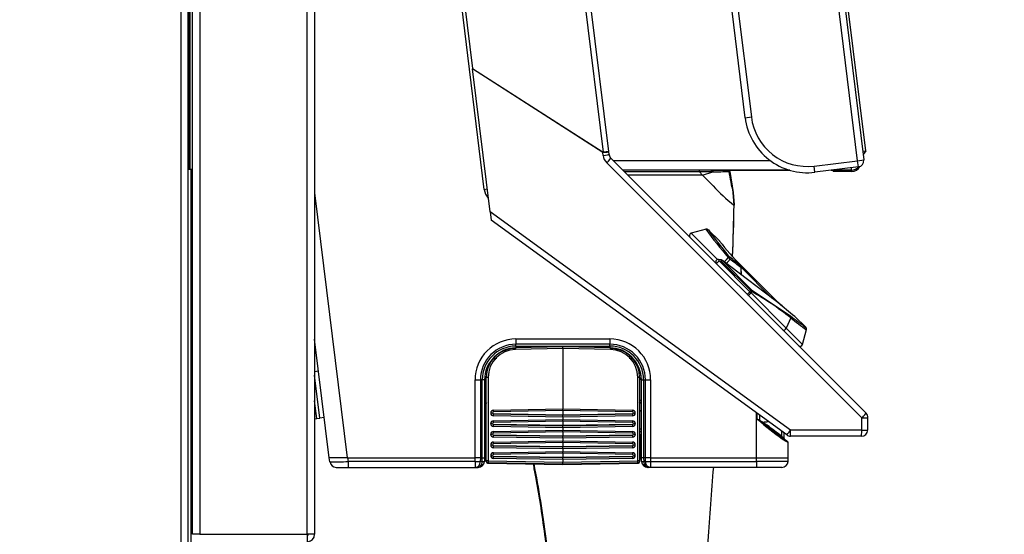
# Model space of a CAD drawing. Header units: millimetres. Extents: x 70 to 350, y 17 to 416.
# Tile 28 of 35: x 318 to 350, y 203 to 220. Entities that reach past the tile are written whole.
import ezdxf
from ezdxf.enums import TextEntityAlignment as Align

# ---------------------------------------------------------------- set-up
doc = ezdxf.new("R2010")
doc.units = ezdxf.units.MM
for name, color, linetype in [('126.191_AUSLAUF_', 7, 'Continuous'), ('126.193_KLEMME_A', 7, 'Continuous'), ('126.279_AUSLAUF_', 7, 'Continuous'), ('126.979_AUSSENBL', 7, 'Continuous'), ('127.191_FRONT_AU', 7, 'Continuous'), ('127.443_LOGO_AUS', 7, 'Continuous'), ('128.969_TRÄGER_Z', 7, 'Continuous'), ('131.912_TRÄGERBL', 7, 'Continuous'), ('134.025_TRÄGERBL', 7, 'Continuous'), ('143.523_FRONTBLE', 7, 'Continuous'), ('144.079_DAMPFLAN', 7, 'Continuous'), ('144.277_DECKEL_B', 7, 'Continuous'), ('144.368_DISPLAY_', 7, 'Continuous'), ('Standard', 7, 'Continuous')]:
    doc.layers.add(name, color=color, linetype=linetype)
doc.styles.add('SEACAD_Arial', font='arial.ttf')
doc.dimstyles.new('ISO_(mm)', dxfattribs={"dimtxt": 3, "dimasz": 3, "dimexe": 1.5, "dimexo": 0, "dimgap": 0.75, "dimtad": 1, "dimlfac": 5, "dimtxsty": 'SEACAD_Arial', "dimblk1": '_SE_FILLED', "dimblk2": '_SE_FILLED', "dimsah": 1, "dimcen": 1.5, "dimadec": 0, "dimazin": 0, "dimtfac": 0.5, "dimtmove": 0, "dimatfit": 3, "dimfxl": 1, "dimarcsym": 0})

# ---------------------------------------------------------------- blocks, each defined once
blk = doc.blocks.new('SE3')
at = {"layer": '126.191_AUSLAUF_', "color": 7, "linetype": 'Continuous'}
for p, q in [((333.139, 214.218), (332.41, 220.155)), ((327.719, 214.105), (328.759, 205.631)), ((333.139, 214.218), (333.236, 214.23)), ((328.185, 205.631), (327.719, 209.429)), ((334.153, 209.436), (337.152, 209.436)), ((334.154, 209.208), (334.153, 209.268)), ((337.153, 209.268), (334.153, 209.268)), ((337.154, 209.208), (337.153, 209.268)), ((334.154, 209.208), (337.154, 209.208)), ((332.846, 205.631), (332.846, 208.13)), ((333.017, 208.131), (333.017, 205.631)), ((333.077, 208.131), (333.017, 208.131)), ((333.077, 205.631), (333.077, 208.131)), ((333.155, 208.131), (333.15, 208.131)), ((333.15, 208.131), (333.15, 205.631)), ((333.155, 205.904), (333.155, 208.131)), ((338.161, 208.131), (338.156, 208.131)), ((338.156, 208.131), (338.156, 206.396)), ((338.161, 205.631), (338.161, 208.131)), ((338.231, 208.131), (338.291, 208.131)), ((338.231, 208.131), (338.231, 205.631)), ((338.291, 205.631), (338.291, 208.131)), ((338.456, 208.131), (338.456, 205.631)), ((341.838, 205.631), (341.838, 207.069)), ((341.863, 206.873), (341.859, 207.054)), ((341.978, 206.773), (341.863, 206.873)), ((341.934, 206.841), (341.863, 206.873)), ((341.863, 206.873), (341.93, 206.832)), ((341.93, 206.832), (341.933, 206.841)), ((342.009, 206.776), (341.93, 206.832)), ((341.931, 207.002), (341.934, 206.841)), ((341.934, 206.841), (342.041, 206.779)), ((342.041, 206.779), (342.01, 206.776)), ((342.01, 206.776), (342.174, 206.65)), ((342.041, 206.779), (342.183, 206.677)), ((342.645, 206.323), (342.645, 206.483)), ((342.717, 206.431), (342.717, 206.269)), ((338.156, 206.396), (338.157, 206.396)), ((338.157, 205.631), (338.157, 206.396)), ((342.717, 206.269), (342.717, 206.269)), ((342.731, 206.238), (342.842, 206.145)), ((342.731, 206.238), (342.84, 206.147)), ((342.84, 206.147), (342.841, 206.146)), ((342.856, 205.631), (342.856, 206.115)), ((333.154, 205.904), (333.154, 205.631)), ((333.154, 205.904), (333.155, 205.904)), ((328.2, 205.507), (328.185, 205.631)), ((328.759, 205.631), (328.185, 205.631)), ((328.775, 205.631), (328.759, 205.631)), ((328.775, 205.631), (332.846, 205.631)), ((328.775, 205.631), (328.789, 205.521)), ((332.846, 205.521), (328.789, 205.521)), ((332.846, 205.521), (332.846, 205.631)), ((332.846, 205.521), (333.013, 205.521)), ((333.017, 205.631), (333.013, 205.521)), ((333.073, 205.521), (333.013, 205.521)), ((333.077, 205.631), (333.017, 205.631)), ((333.073, 205.521), (333.077, 205.631)), ((333.073, 205.521), (333.145, 205.521)), ((333.15, 205.631), (333.145, 205.521)), ((333.148, 205.521), (333.145, 205.521)), ((333.154, 205.631), (333.148, 205.521)), ((333.15, 205.631), (333.154, 205.631)), ((338.157, 205.631), (338.161, 205.631)), ((338.163, 205.521), (338.157, 205.631)), ((338.167, 205.521), (338.161, 205.631)), ((338.163, 205.521), (338.167, 205.521)), ((338.167, 205.521), (338.235, 205.521)), ((338.29, 205.631), (338.231, 205.631)), ((338.231, 205.631), (338.235, 205.521)), ((338.235, 205.521), (338.294, 205.521)), ((338.294, 205.521), (338.29, 205.631)), ((338.294, 205.521), (338.456, 205.521)), ((338.456, 205.631), (341.838, 205.631)), ((338.456, 205.631), (338.456, 205.521)), ((338.456, 205.521), (341.838, 205.521)), ((341.838, 205.521), (341.838, 205.631)), ((342.85, 205.521), (341.838, 205.521)), ((342.85, 205.521), (342.856, 205.631)), ((328.406, 205.331), (328.792, 205.331)), ((328.792, 205.331), (332.849, 205.331)), ((332.854, 205.331), (332.849, 205.331)), ((332.849, 205.331), (332.874, 205.331)), ((332.874, 205.331), (332.869, 205.331)), ((332.874, 205.331), (332.934, 205.331)), ((332.948, 205.331), (332.934, 205.331)), ((332.945, 205.331), (332.948, 205.331)), ((338.366, 205.331), (338.363, 205.331)), ((338.377, 205.331), (338.366, 205.331)), ((338.436, 205.331), (338.377, 205.331)), ((338.46, 205.331), (338.436, 205.331)), ((341.842, 205.331), (338.46, 205.331)), ((342.65, 205.331), (341.842, 205.331))]:
    blk.add_line(p, q, dxfattribs=at)
for centre, radius, start, end in [((333.635, 214.279), 0.5, 187.0004, 223.0787), ((334.151, 208.13), 1.306, 89.9514, 179.9987), ((334.154, 208.131), 1.137, 90.0082, 180.0074), ((345.114, 209.407), 10.962, 179.8471, 180.7246), ((337.151, 208.13), 1.306, 0.0127, 89.9465), ((347.15, 209.447), 9.998, 180.0654, 181.0276), ((337.153, 208.131), 1.137, 0.0052, 90.0064), ((334.154, 208.131), 1.077, 90.5864, 179.9825), ((334.156, 208.131), 1.005, 89.9771, 180.0026), ((337.153, 208.13), 1.079, 0.0775, 89.9131), ((340.244, 209.26), 3.09, 180.9692, 181.9416), ((337.156, 208.131), 1.005, 0.0021, 89.9536), ((337.156, 208.131), 1.001, 46.9451, 90.0015), ((337.156, 208.131), 1.001, 0.0015, 37.9296), ((332.695, 264.716), 56.586, 270.1527, 270.3258), ((333.114, 198.771), 9.361, 89.7773, 90.2255), ((338.211, 215.2), 7.068, 269.5963, 270.1659), ((338.538, 274.711), 66.581, 269.78722, 269.92967), ((341.92, 207.499), 0.728, 274.5182, 277.0787), ((348.363, 214.394), 9.943, 230.0434, 235.7354), ((330.431, 327.656), 121.433, 275.48634, 275.56948), ((342.235, 206.644), 0.0613, 148.3584, 174.3423), ((348.079, 213.786), 9.262, 230.3906, 234.8632), ((320.51, 177.805), 36.101, 52.1824, 53.106), ((342.681, 206.319), 0.036, 173.2227, 224.5319), ((322.847, 180.434), 32.592, 52.4352, 52.5933), ((332.471, 192.441), 17.194, 53.3649, 53.6778), ((342.757, 206.269), 0.04, 180.0092, 229.8808), ((340.938, 203.566), 3.206, 53.6209, 55.6241), ((342.718, 206.176), 0.0473, 1.5665, 49.5032), ((342.061, 205.051), 1.328, 53.3146, 57.9703), ((342.815, 206.114), 0.0409, 12.7463, 50.2465), ((342.821, 206.072), 0.0552, 50.5816, 52.5525), ((342.815, 206.115), 0.0408, 0.5344, 12.6092), ((342.815, 206.115), 0.0408, 0.5348, 12.6484), ((328.325, 212.671), 7.166, 268.9992, 269.0915), ((328.325, 212.671), 7.166, 269.0915, 273.7079), ((328.409, 205.529), 0.198, 186.9349, 269.8196), ((331.446, 205.475), 2.658, 179.0021, 183.0894), ((335.523, 205.475), 2.678, 179.0171, 183.0744), ((332.931, 204.285), 1.349, 86.3694, 93.6306), ((332.945, 205.531), 0.2, 269.9936, 357.0181), ((332.948, 205.531), 0.2, 270.0029, 356.9975), ((338.363, 205.531), 0.2, 183.0175, 269.9995), ((338.366, 205.531), 0.2, 182.9977, 269.9949), ((338.373, 204.132), 1.502, 86.8321, 93.1589), ((341.133, 205.475), 2.678, 179.0171, 183.0744), ((342.65, 205.531), 0.2, 270, 357), ((332.98, 205.586), 0.24, 271.0174, 282.2709)]:
    blk.add_arc(centre, radius, start, end, dxfattribs=at)
for centre, major_axis, ratio, start_param, end_param in [((342.814, 206.116), (0.0251, 0.0311), 0.997548, 5.389613, 6.263539), ((341.842, 205.531), (0, 0.2), 0.017322, 1.623156, 3.141593)]:
    blk.add_ellipse(centre, major_axis=major_axis, ratio=ratio, start_param=start_param, end_param=end_param, dxfattribs=at)
for points, knots in [([(334.143, 209.208), (334.143, 209.208), (334.143, 209.208), (334.143, 209.208), (334.143, 209.208), (334.144, 209.208), (334.144, 209.208), (334.144, 209.207), (334.144, 209.207), (334.144, 209.207), (334.145, 209.207), (334.145, 209.207), (334.145, 209.207), (334.146, 209.207), (334.148, 209.207), (334.149, 209.207), (334.15, 209.207), (334.151, 209.207), (334.152, 209.207), (334.153, 209.207), (334.153, 209.207), (334.154, 209.207), (334.154, 209.207), (334.154, 209.208), (334.154, 209.208), (334.154, 209.208), (334.154, 209.208), (334.154, 209.208), (334.154, 209.208), (334.154, 209.208), (334.154, 209.208)], [0, 0, 0, 0, 0.028337, 0.028337, 0.028337, 0.059309, 0.059309, 0.059309, 0.143453, 0.143453, 0.143453, 0.210555, 0.210555, 0.210555, 0.507139, 0.507139, 0.507139, 0.769526, 0.769526, 0.769526, 0.884647, 0.884647, 0.884647, 0.939762, 0.939762, 0.939762, 0.973016, 0.973016, 0.973016, 1, 1, 1, 1]), ([(334.143, 209.208), (334.144, 209.204), (334.145, 209.195), (334.146, 209.182), (334.148, 209.169), (334.149, 209.16), (334.149, 209.156), (334.149, 209.155)], [0, 0, 0, 0, 0.093603, 0.2058096, 0.3366179, 0.4860236, 0.513306, 0.513306, 0.513306, 0.513306]), ([(342.656, 206.294), (342.606, 206.331), (342.534, 206.384), (342.369, 206.507), (342.274, 206.577), (342.174, 206.65)], [0, 0, 0, 0, 0.5, 0.5, 1, 1, 1, 1]), ([(332.874, 205.331), (332.878, 205.331), (332.888, 205.332), (332.905, 205.336), (332.926, 205.345), (332.948, 205.361), (332.968, 205.383), (332.985, 205.409), (332.998, 205.439), (333.009, 205.477), (333.011, 205.506), (333.013, 205.521)], [0, 0, 0, 0, 0.056091, 0.139481, 0.250133, 0.359646, 0.50009, 0.598673, 0.714867, 0.848651, 1, 1, 1, 1]), ([(332.934, 205.331), (332.969, 205.331), (333.004, 205.351), (333.055, 205.421), (333.071, 205.47), (333.073, 205.521)], [0, 0, 0, 0, 0.5, 0.5, 1, 1, 1, 1]), ([(333.077, 205.631), (333.082, 205.632), (333.092, 205.632), (333.104, 205.633), (333.116, 205.634), (333.126, 205.634), (333.134, 205.634), (333.141, 205.634), (333.146, 205.633), (333.149, 205.632), (333.15, 205.632), (333.15, 205.631)], [0, 0, 0, 0, 0.109589, 0.219519, 0.329807, 0.440469, 0.551524, 0.662987, 0.774877, 0.887209, 1, 1, 1, 1]), ([(338.231, 205.631), (338.231, 205.631), (338.231, 205.631), (338.231, 205.631), (338.22, 205.632), (338.211, 205.633), (338.185, 205.634), (338.173, 205.634), (338.163, 205.633), (338.161, 205.632), (338.161, 205.631), (338.161, 205.631), (338.161, 205.631), (338.161, 205.631)], [0, 0, 0, 0, 0.000015, 0.000015, 0.000015, 0.248043, 0.248043, 0.750611, 0.750611, 0.998371, 0.998371, 0.998371, 1, 1, 1, 1]), ([(338.235, 205.521), (338.237, 205.47), (338.253, 205.421), (338.305, 205.351), (338.341, 205.331), (338.377, 205.331)], [0, 0, 0, 0, 0.5, 0.5, 1, 1, 1, 1]), ([(338.436, 205.331), (338.4, 205.331), (338.365, 205.351), (338.313, 205.421), (338.297, 205.47), (338.294, 205.521)], [0, 0, 0, 0, 0.5, 0.5, 1, 1, 1, 1]), ([(341.838, 205.631), (341.971, 205.631), (342.103, 205.631), (342.349, 205.631), (342.462, 205.631), (342.651, 205.631), (342.727, 205.631), (342.829, 205.631), (342.856, 205.631), (342.856, 205.631)], [0, 0, 0, 0, 0.25, 0.25, 0.5, 0.5, 0.75, 0.75, 1, 1, 1, 1])]:
    blk.add_open_spline(points, degree=3, knots=knots, dxfattribs=at)
at = {"layer": '126.193_KLEMME_A', "color": 7, "linetype": 'Continuous'}
for p, q in [((335.656, 209.183), (334.139, 209.156)), ((335.656, 209.126), (334.139, 209.099)), ((335.656, 209.126), (335.656, 209.183)), ((337.172, 209.156), (335.656, 209.183)), ((337.172, 209.099), (335.656, 209.126)), ((335.656, 209.126), (335.656, 207.2)), ((333.206, 205.538), (333.206, 208.206)), ((333.265, 208.209), (333.265, 205.541)), ((338.047, 205.541), (338.047, 208.209)), ((338.106, 208.206), (338.106, 205.538)), ((333.347, 207.066), (333.347, 207.069)), ((333.406, 207.073), (333.406, 207.071)), ((333.406, 207.07), (333.406, 207.071)), ((333.435, 207.159), (335.656, 207.2)), ((335.656, 207.144), (333.435, 207.103)), ((333.435, 207.041), (333.435, 207.04)), ((335.656, 207.004), (333.435, 207.041)), ((333.435, 207.04), (335.656, 207.003)), ((335.656, 207.2), (337.876, 207.159)), ((335.656, 207.144), (335.656, 207.2)), ((337.876, 207.103), (335.656, 207.144)), ((335.656, 207.144), (335.656, 207.004)), ((337.876, 207.041), (335.656, 207.004)), ((335.656, 207.003), (337.876, 207.04)), ((337.876, 207.04), (337.876, 207.041)), ((337.906, 207.071), (337.906, 207.073)), ((337.906, 207.071), (337.906, 207.07)), ((337.965, 207.069), (337.965, 207.066)), ((333.347, 206.727), (333.347, 206.73)), ((333.406, 206.734), (333.406, 206.731)), ((333.406, 206.73), (333.406, 206.731)), ((335.656, 206.94), (333.435, 206.977)), ((333.435, 206.819), (335.656, 206.86)), ((335.656, 206.805), (333.435, 206.764)), ((335.656, 207.004), (335.656, 207.003)), ((335.656, 206.94), (335.656, 207.003)), ((337.876, 206.977), (335.656, 206.94)), ((335.656, 206.94), (335.656, 206.86)), ((335.656, 206.86), (337.876, 206.819)), ((335.656, 206.805), (335.656, 206.86)), ((337.876, 206.764), (335.656, 206.805)), ((335.656, 206.805), (335.656, 206.665)), ((337.906, 206.731), (337.906, 206.734)), ((337.906, 206.731), (337.906, 206.73)), ((337.965, 206.73), (337.965, 206.727)), ((333.435, 206.701), (333.435, 206.7)), ((335.656, 206.665), (333.435, 206.701)), ((333.435, 206.7), (335.656, 206.663)), ((335.656, 206.6), (333.435, 206.637)), ((333.435, 206.48), (335.656, 206.521)), ((335.656, 206.465), (333.435, 206.424)), ((337.876, 206.701), (335.656, 206.665)), ((335.656, 206.663), (337.876, 206.7)), ((335.656, 206.665), (335.656, 206.663)), ((335.656, 206.6), (335.656, 206.663)), ((337.876, 206.637), (335.656, 206.6)), ((335.656, 206.6), (335.656, 206.521)), ((335.656, 206.521), (337.876, 206.48)), ((335.656, 206.465), (335.656, 206.521)), ((337.876, 206.424), (335.656, 206.465)), ((335.656, 206.465), (335.656, 206.325)), ((337.876, 206.7), (337.876, 206.701)), ((333.347, 206.387), (333.347, 206.39)), ((333.406, 206.394), (333.406, 206.392)), ((333.406, 206.39), (333.406, 206.392)), ((333.435, 206.362), (333.435, 206.361)), ((335.656, 206.325), (333.435, 206.362)), ((333.435, 206.361), (335.656, 206.324)), ((335.656, 206.261), (333.435, 206.298)), ((333.435, 206.14), (335.656, 206.181)), ((335.656, 206.125), (333.435, 206.085)), ((337.876, 206.362), (335.656, 206.325)), ((335.656, 206.324), (337.876, 206.361)), ((335.656, 206.325), (335.656, 206.324)), ((335.656, 206.261), (335.656, 206.324)), ((337.876, 206.298), (335.656, 206.261)), ((335.656, 206.261), (335.656, 206.181)), ((335.656, 206.181), (337.876, 206.14)), ((335.656, 206.125), (335.656, 206.181)), ((337.876, 206.085), (335.656, 206.125)), ((335.656, 206.125), (335.656, 205.985)), ((337.876, 206.361), (337.876, 206.362)), ((337.906, 206.392), (337.906, 206.394)), ((337.906, 206.392), (337.906, 206.39)), ((337.965, 206.39), (337.965, 206.387)), ((333.347, 206.048), (333.347, 206.05)), ((333.406, 206.055), (333.406, 206.052)), ((333.406, 206.051), (333.406, 206.052)), ((335.656, 205.985), (333.435, 206.022)), ((333.435, 206.022), (333.435, 206.021)), ((333.435, 206.021), (335.656, 205.984)), ((335.656, 205.921), (333.435, 205.958)), ((333.435, 205.8), (335.656, 205.841)), ((335.656, 205.785), (333.435, 205.745)), ((337.876, 206.022), (335.656, 205.985)), ((335.656, 205.984), (337.876, 206.021)), ((335.656, 205.985), (335.656, 205.984)), ((335.656, 205.921), (335.656, 205.984)), ((337.876, 205.958), (335.656, 205.921)), ((335.656, 205.921), (335.656, 205.841)), ((335.656, 205.841), (337.876, 205.8)), ((335.656, 205.785), (335.656, 205.841)), ((337.876, 205.745), (335.656, 205.785)), ((335.656, 205.785), (335.656, 205.645)), ((337.876, 206.021), (337.876, 206.022)), ((337.906, 206.052), (337.906, 206.055)), ((337.906, 206.052), (337.906, 206.051)), ((337.965, 206.05), (337.965, 206.048)), ((333.206, 205.523), (333.206, 205.538)), ((333.264, 205.463), (335.656, 205.419)), ((333.265, 205.541), (335.656, 205.501)), ((335.656, 205.438), (333.265, 205.478)), ((333.265, 205.478), (333.265, 205.463)), ((333.265, 205.463), (335.656, 205.42)), ((333.347, 205.708), (333.347, 205.71)), ((333.406, 205.715), (333.406, 205.712)), ((333.406, 205.711), (333.406, 205.712)), ((335.656, 205.645), (333.435, 205.682)), ((333.435, 205.682), (333.435, 205.681)), ((333.435, 205.681), (335.656, 205.644)), ((335.656, 205.581), (333.435, 205.618)), ((337.876, 205.682), (335.656, 205.645)), ((335.656, 205.644), (337.876, 205.681)), ((335.656, 205.645), (335.656, 205.644)), ((335.656, 205.581), (335.656, 205.644)), ((337.876, 205.618), (335.656, 205.581)), ((335.656, 205.581), (335.656, 205.501)), ((335.656, 205.501), (338.047, 205.541)), ((335.656, 205.438), (335.656, 205.501)), ((338.047, 205.478), (335.656, 205.438)), ((335.656, 205.42), (338.047, 205.463)), ((335.656, 205.419), (338.047, 205.463)), ((337.876, 205.681), (337.876, 205.682)), ((337.906, 205.712), (337.906, 205.715)), ((337.906, 205.712), (337.906, 205.711)), ((337.965, 205.71), (337.965, 205.708)), ((338.047, 205.463), (338.047, 205.478)), ((338.106, 205.538), (338.106, 205.523)), ((335.656, 205.42), (335.656, 205.438))]:
    blk.add_line(p, q, dxfattribs=at)
for centre, radius, start, end in [((334.156, 208.205), 0.95, 91.0174, 179.9523), ((334.155, 208.208), 0.89, 91.0222, 179.9507), ((337.155, 208.205), 0.95, 0.0481, 88.9822), ((337.156, 208.208), 0.89, 0.0493, 88.9778), ((333.555, 208.091), 0.72, 91, 101.4175), ((337.757, 208.091), 0.72, 78.5609, 89), ((333.555, 208.091), 0.72, 235.779, 240.6956), ((333.556, 208.091), 0.78, 238.756, 245), ((337.756, 208.091), 0.78, 295, 301.2704), ((337.757, 208.091), 0.72, 299.3045, 304.2508), ((333.437, 207.068), 0.0908, 91.4869, 179.486), ((333.361, 207.351), 0.282, 267.0466, 279.0505), ((333.361, 207.351), 0.285, 267.1013, 278.9958), ((333.437, 207.067), 0.0906, 180.4949, 268.6351), ((333.435, 207.07), 0.0299, 180.0149, 269.2184), ((332.725, 207.13), 0.711, 358.0502, 2.3485), ((332.448, 207.008), 0.987, 358.1701, 1.8299), ((337.874, 207.068), 0.0908, 0.514, 88.5131), ((338.586, 207.13), 0.711, 177.6515, 181.9498), ((337.876, 207.07), 0.0299, 270.7805, 359.9862), ((337.874, 207.067), 0.0906, 271.3649, 359.5051), ((338.863, 207.008), 0.987, 178.1701, 181.8299), ((337.95, 207.351), 0.282, 260.9495, 272.9534), ((337.95, 207.351), 0.285, 261.0042, 272.8987), ((333.437, 206.729), 0.0908, 91.4869, 179.486), ((333.361, 207.011), 0.282, 267.0466, 279.0505), ((333.361, 207.011), 0.285, 267.1013, 278.9958), ((333.437, 206.728), 0.0906, 180.4949, 268.6351), ((333.435, 206.73), 0.0299, 180.0149, 269.2184), ((332.725, 206.79), 0.711, 358.0502, 2.3485), ((337.874, 206.729), 0.0908, 0.514, 88.5131), ((338.586, 206.79), 0.711, 177.6515, 181.9498), ((337.876, 206.73), 0.0299, 270.7805, 359.9862), ((337.874, 206.728), 0.0906, 271.3649, 359.5051), ((337.95, 207.011), 0.282, 260.9495, 272.9534), ((337.95, 207.011), 0.285, 261.0042, 272.8987), ((333.437, 206.389), 0.0908, 91.4869, 179.486), ((332.448, 206.669), 0.987, 358.1701, 1.8299), ((332.725, 206.451), 0.711, 358.0502, 2.3485), ((338.863, 206.669), 0.987, 178.1701, 181.8299), ((337.874, 206.389), 0.0908, 0.514, 88.5131), ((338.586, 206.451), 0.711, 177.6515, 181.9498), ((333.361, 206.672), 0.282, 267.0466, 279.0505), ((333.361, 206.672), 0.285, 267.1013, 278.9958), ((333.437, 206.388), 0.0906, 180.4949, 268.6351), ((333.437, 206.05), 0.0908, 91.4869, 179.486), ((333.435, 206.39), 0.0299, 180.0149, 269.2184), ((332.448, 206.329), 0.987, 358.1701, 1.8299), ((332.725, 206.111), 0.711, 358.0502, 2.3485), ((337.876, 206.39), 0.0299, 270.7805, 359.9862), ((337.874, 206.388), 0.0906, 271.3649, 359.5051), ((338.863, 206.329), 0.987, 178.1701, 181.8299), ((337.874, 206.05), 0.0908, 0.514, 88.5131), ((338.586, 206.111), 0.711, 177.6515, 181.9498), ((337.95, 206.672), 0.282, 260.9495, 272.9534), ((337.95, 206.672), 0.285, 261.0042, 272.8987), ((333.361, 206.332), 0.282, 267.0466, 279.0505), ((333.361, 206.332), 0.285, 267.1013, 278.9958), ((333.437, 206.049), 0.0906, 180.4949, 268.6351), ((333.437, 205.71), 0.0908, 91.4869, 179.486), ((333.435, 206.051), 0.0299, 180.0149, 269.2184), ((332.448, 205.99), 0.987, 358.1701, 1.8299), ((332.725, 205.771), 0.711, 358.0502, 2.3485), ((337.876, 206.051), 0.0299, 270.7805, 359.9862), ((337.874, 206.049), 0.0906, 271.3649, 359.5051), ((338.863, 205.99), 0.987, 178.1701, 181.8299), ((337.874, 205.71), 0.0908, 0.514, 88.5131), ((338.586, 205.771), 0.711, 177.6515, 181.9498), ((337.95, 206.332), 0.282, 260.9495, 272.9534), ((337.95, 206.332), 0.285, 261.0042, 272.8987), ((333.266, 205.523), 0.06, 180, 268.949), ((333.361, 205.992), 0.282, 267.0466, 279.0505), ((333.361, 205.992), 0.285, 267.1013, 278.9958), ((333.437, 205.709), 0.0906, 180.4949, 268.6351), ((333.435, 205.711), 0.0299, 180.0149, 269.2184), ((332.448, 205.65), 0.987, 358.1701, 1.8299), ((337.876, 205.711), 0.0299, 270.7805, 359.9862), ((337.874, 205.709), 0.0906, 271.3649, 359.5051), ((338.863, 205.65), 0.987, 178.1701, 181.8299), ((337.95, 205.992), 0.282, 260.9495, 272.9534), ((337.95, 205.992), 0.285, 261.0042, 272.8987), ((338.046, 205.523), 0.06, 271.051, 0)]:
    blk.add_arc(centre, radius, start, end, dxfattribs=at)
for centre, major_axis, ratio, start_param, end_param in [((334.14, 209.096), (0.0011, -0.06), 0.016513, 3.089234, 4.659725), ((337.171, 209.096), (-0.0011, -0.06), 0.016513, 1.62346, 3.193952), ((333.266, 208.206), (-0.06, 0), 0.052336, 4.729842, 6.283185), ((338.046, 208.206), (-0.06, 0), 0.052336, 3.141593, 4.694936), ((333.436, 207.073), (0.0287, 0.0087), 0.998353, 1.294506, 2.847849), ((333.436, 207.071), (0.0287, 0.0087), 0.998353, 2.847849, 4.401192), ((337.876, 207.073), (0.0287, -0.0087), 0.998353, 0.293743, 1.847087), ((337.876, 207.071), (-0.0287, 0.0087), 0.998353, 1.881993, 3.435336), ((333.436, 206.734), (0.0287, 0.0087), 0.998353, 1.294506, 2.847849), ((333.436, 206.731), (0.0287, 0.0087), 0.998353, 2.847849, 4.401192), ((337.876, 206.734), (0.0287, -0.0087), 0.998353, 0.293743, 1.847087), ((337.876, 206.731), (-0.0287, 0.0087), 0.998353, 1.881993, 3.435336), ((333.436, 206.394), (0.0287, 0.0087), 0.998353, 1.294506, 2.847849), ((337.876, 206.394), (0.0287, -0.0087), 0.998353, 0.293743, 1.847087), ((333.436, 206.392), (0.0287, 0.0087), 0.998353, 2.847849, 4.401192), ((337.876, 206.392), (-0.0287, 0.0087), 0.998353, 1.881993, 3.435336), ((333.436, 206.055), (0.0287, 0.0087), 0.998353, 1.294506, 2.847849), ((333.436, 206.052), (0.0287, 0.0087), 0.998353, 2.847849, 4.401192), ((337.876, 206.055), (0.0287, -0.0087), 0.998353, 0.293743, 1.847087), ((337.876, 206.052), (-0.0287, 0.0087), 0.998353, 1.881993, 3.435336), ((333.266, 205.538), (0.06, 0), 0.052336, 1.58825, 3.141593), ((333.266, 205.538), (0.06, 0), 0.99863, 3.141593, 4.694936), ((333.266, 205.523), (-0.06, 0), 0.99863, 0, 1.553343), ((333.266, 205.538), (-0.001, -0.06), 0.018339, 4.660333, 6.230825), ((333.266, 205.523), (0.0011, 0.06), 0.016513, 3.141593, 3.193952), ((333.436, 205.715), (0.0287, 0.0087), 0.998353, 1.294506, 2.847849), ((333.436, 205.712), (0.0287, 0.0087), 0.998353, 2.847849, 4.401192), ((337.876, 205.715), (0.0287, -0.0087), 0.998353, 0.293743, 1.847087), ((337.876, 205.712), (-0.0287, 0.0087), 0.998353, 1.881993, 3.435336), ((338.046, 205.538), (-0.001, 0.06), 0.018339, 3.193953, 4.764445), ((338.046, 205.538), (0.06, 0), 0.052336, 0, 1.553343), ((338.046, 205.538), (-0.06, 0), 0.99863, 1.58825, 3.141593), ((338.046, 205.523), (-0.06, 0), 0.99863, 1.58825, 3.141593), ((338.046, 205.523), (-0.0011, 0.06), 0.016513, 3.089234, 3.141593)]:
    blk.add_ellipse(centre, major_axis=major_axis, ratio=ratio, start_param=start_param, end_param=end_param, dxfattribs=at)
at = {"layer": '126.279_AUSLAUF_', "color": 7, "linetype": 'Continuous'}
for p, q in [((333.206, 206.566), (333.155, 206.566)), ((333.155, 206.468), (333.206, 206.468)), ((338.156, 206.549), (338.106, 206.549)), ((338.106, 206.483), (338.156, 206.483)), ((333.206, 205.691), (333.156, 205.691)), ((338.157, 205.691), (338.106, 205.691))]:
    blk.add_line(p, q, dxfattribs=at)
for centre, radius, start, end in [((337.756, 208.091), 0.781, 83.4626, 90.0403), ((333.555, 208.112), 0.817, 240.2598, 244.6275), ((333.556, 208.091), 0.781, 239.1695, 243.3764), ((337.756, 208.091), 0.781, 296.6236, 300.8564), ((337.756, 208.111), 0.816, 295.9703, 299.7651)]:
    blk.add_arc(centre, radius, start, end, dxfattribs=at)
for points in [[(333.2, 207.114), (333.182, 207.126), (333.164, 207.139), (333.147, 207.153)], [(338.165, 207.154), (338.148, 207.14), (338.13, 207.127), (338.112, 207.115)]]:
    blk.add_open_spline(points, degree=3, dxfattribs=at)
at = {"layer": '126.979_AUSSENBL', "color": 7, "linetype": 'Continuous'}
for p, q in [((323.439, 248.015), (323.439, 163.295)), ((323.679, 163.295), (323.679, 248.015))]:
    blk.add_line(p, q, dxfattribs=at)
at = {"layer": '127.191_FRONT_AU', "color": 7, "linetype": 'Continuous'}
for p, q in [((332.507, 220.155), (332.761, 218.084)), ((336.351, 220.155), (336.935, 215.403)), ((337.118, 215.425), (336.537, 220.155)), ((332.761, 218.084), (332.763, 218.068)), ((332.761, 218.084), (336.935, 215.403)), ((333.324, 213.5), (332.763, 218.068)), ((336.928, 215.392), (332.763, 218.068)), ((336.939, 215.3), (336.928, 215.392)), ((337.118, 215.425), (336.935, 215.403)), ((337.129, 215.333), (337.118, 215.425)), ((345.339, 207.063), (337.186, 215.216)), ((345.206, 206.913), (337.054, 215.066)), ((333.324, 213.5), (333.357, 213.231)), ((342.93, 206.521), (333.324, 213.5)), ((342.804, 206.367), (333.357, 213.231)), ((345.202, 206.521), (345.206, 206.913)), ((345.394, 206.527), (345.398, 206.92)), ((345.202, 206.521), (342.93, 206.521)), ((345.194, 206.329), (342.922, 206.329))]:
    blk.add_line(p, q, dxfattribs=at)
for centre, radius, start, end in [((337.336, 215.349), 0.4, 187, 225), ((337.328, 215.358), 0.2, 187, 225), ((345.198, 206.922), 0.2, 359.3711, 45), ((345.194, 206.529), 0.2, 270, 359.3721), ((342.922, 206.529), 0.2, 234, 270)]:
    blk.add_arc(centre, radius, start, end, dxfattribs=at)
for centre, major_axis, ratio, start_param, end_param in [((336.919, 215.401), (0.199, 0.024), 0.048141, 4.749983, 6.283185), ((336.919, 215.401), (-0.108, -0.168), 0.059657, 1.557814, 1.620323), ((336.931, 215.309), (0.199, 0.024), 0.048141, 4.749983, 6.283185), ((337.045, 215.075), (0.141, 0.141), 0.061049, 4.712389, 6.283185), ((345.198, 206.922), (-0.141, -0.141), 0.061049, 1.570796, 3.141593), ((345.198, 206.922), (-0.2, 0.002), 0.042732, 1.614449, 3.141593), ((342.922, 206.529), (0.118, 0.162), 0.0603, 3.141593, 4.702839), ((342.922, 206.529), (0, 0.2), 0.043208, 3.141593, 4.669208), ((345.194, 206.529), (0, -0.2), 0.043208, 0, 1.527615), ((345.194, 206.529), (-0.2, 0.002), 0.042733, 1.614448, 3.141593)]:
    blk.add_ellipse(centre, major_axis=major_axis, ratio=ratio, start_param=start_param, end_param=end_param, dxfattribs=at)
at = {"layer": '127.443_LOGO_AUS', "color": 7, "linetype": 'Continuous'}
for p, q in [((340.235, 212.944), (339.756, 212.816)), ((340.593, 211.979), (339.756, 212.816)), ((340.665, 212.558), (340.3, 212.923)), ((340.557, 211.846), (340.642, 211.93)), ((340.705, 211.968), (340.626, 211.981)), ((340.642, 211.93), (340.721, 211.917)), ((340.642, 211.93), (341.63, 210.943)), ((340.721, 211.917), (340.748, 211.944)), ((341.655, 210.983), (340.721, 211.917)), ((342.664, 210.492), (340.748, 211.944)), ((341.682, 211.01), (340.748, 211.944)), ((341.096, 212.042), (342.63, 210.507)), ((341.346, 211.729), (342.334, 210.741)), ((341.362, 211.478), (341.355, 211.724)), ((341.545, 210.858), (341.63, 210.943)), ((341.63, 210.943), (341.655, 210.983)), ((341.682, 211.01), (341.655, 210.983)), ((341.664, 210.908), (341.689, 210.949)), ((341.664, 210.908), (342.793, 209.779)), ((341.682, 211.01), (342.926, 210.174)), ((342.933, 210.111), (342.793, 209.779)), ((343.422, 209.801), (343.056, 210.167)), ((343.314, 209.258), (342.793, 209.779)), ((343.314, 209.258), (343.442, 209.736))]:
    blk.add_line(p, q, dxfattribs=at)
for centre, radius, start, end in [((339.777, 212.738), 0.08, 105, 225), ((340.246, 212.864), 0.0797, 44.8948, 105.1059), ((352.364, 221.764), 15.007, 216.0099, 220.374), ((351.581, 221.008), 13.879, 215.6397, 220.2128), ((352.995, 222.478), 15.826, 218.7844, 222.5274), ((340.614, 211.902), 0.08, 80.6571, 225), ((340.692, 211.889), 0.08, 55.929, 80.6571), ((356.148, 199.906), 19.465, 141.4241, 141.9823), ((355.014, 200.534), 18.105, 140.7707, 141.3355), ((341.275, 211.724), 0.08, 0.1093, 42.5483), ((348.655, 211.72), 7.317, 180.0145, 181.7733), ((352.976, 222.496), 15.826, 228.6966, 231.2156), ((351.506, 221.083), 13.879, 231.8148, 234.3603), ((352.263, 221.866), 15.007, 231.5597, 233.9901), ((343.363, 209.747), 0.0797, 344.8941, 45.1052), ((343.237, 209.279), 0.08, 225, 345)]:
    blk.add_arc(centre, radius, start, end, dxfattribs=at)
for centre, major_axis, ratio, start_param, end_param in [((340.614, 211.902), (-0.013, -0.0789), 0.318976, 1.989154, 3.141593), ((340.692, 211.889), (-0.013, -0.0789), 0.318976, 1.989154, 3.141593), ((340.692, 211.889), (-0.0448, -0.0663), 0.637327, 2.847408, 3.141593), ((340.927, 211.991), (0.0611, 0.0517), 0.518302, 0.158793, 1.08874), ((340.927, 211.991), (-0.062, 0.0506), 0.580029, 3.992305, 5.088209), ((340.44, 191.786), (-4.158, 21.619), 0.45233, -0.486008, -0.45311), ((340.927, 211.991), (0.0473, 0.0645), 0.74367, 5.125252, 6.079506), ((340.503, 191.78), (-4.233, 21.567), 0.451416, -0.488853, -0.455955), ((341.275, 211.724), (-0.0589, -0.0541), 0.383203, 3.141593, 3.252865), ((341.275, 211.724), (0.0499, 0.0625), 0.735345, 5.155052, 6.131256), ((341.275, 211.724), (-0.08, -0.0002), 0.131066, 2.475777, 3.142261), ((341.601, 210.914), (-0.0566, -0.0566), 0.707107, 0, 2.094395), ((341.601, 210.914), (0.0682, -0.0419), 0.48961, 0.778636, 1.454239), ((341.626, 210.955), (0.0682, -0.0419), 0.48961, 0.778636, 1.454239), ((341.626, 210.955), (0.0391, 0.0698), 0.763996, 5.032855, 5.929559), ((342.155, 190.128), (-4.233, 21.567), 0.451416, -0.483469, -0.366256), ((342.87, 210.118), (0.0495, 0.0629), 0.736735, 5.150314, 6.122897), ((342.73, 209.785), (-0.0566, -0.0566), 0.707107, 0, 2.094395)]:
    blk.add_ellipse(centre, major_axis=major_axis, ratio=ratio, start_param=start_param, end_param=end_param, dxfattribs=at)
at = {"layer": '128.969_TRÄGER_Z', "color": 7, "linetype": 'Continuous'}
for p, q in [((345.071, 215.135), (340.513, 252.254)), ((340.712, 252.279), (345.269, 215.16)), ((341.477, 216.508), (337.77, 246.699)), ((337.968, 246.723), (341.675, 216.532)), ((341.477, 216.508), (341.675, 216.532)), ((343.681, 214.965), (345.071, 215.135)), ((343.706, 214.766), (343.681, 214.965)), ((345.095, 214.937), (343.706, 214.766)), ((345.071, 215.135), (345.269, 215.16)), ((345.095, 214.937), (345.071, 215.135))]:
    blk.add_line(p, q, dxfattribs=at)
for centre, radius, start, end in [((343.462, 216.751), 2, 187, 277), ((343.462, 216.751), 1.8, 187, 277), ((345.071, 215.135), 0.2, 277, 7)]:
    blk.add_arc(centre, radius, start, end, dxfattribs=at)
at = {"layer": '131.912_TRÄGERBL', "color": 7, "linetype": 'Continuous'}
for p, q in [((327.719, 208.399), (327.843, 208.414)), ((327.887, 206.909), (327.719, 208.28)), ((327.788, 206.897), (327.719, 207.459)), ((327.719, 206.888), (327.788, 206.897)), ((327.788, 206.897), (327.887, 206.909)), ((328.026, 206.926), (327.887, 206.909))]:
    blk.add_line(p, q, dxfattribs=at)
at = {"layer": '134.025_TRÄGERBL', "color": 7, "linetype": 'Continuous'}
for p, q in [((323.819, 203.191), (323.819, 248.019)), ((324.055, 248.019), (324.055, 203.191)), ((327.483, 203.191), (327.483, 248.019)), ((327.719, 248.019), (327.719, 203.191)), ((323.735, 228.755), (323.735, 214.855)), ((323.699, 228.355), (323.699, 215.255)), ((323.679, 215.255), (323.699, 215.255)), ((323.699, 215.255), (323.699, 214.855)), ((323.699, 214.855), (323.679, 214.855)), ((323.735, 214.855), (323.699, 214.855)), ((323.819, 214.855), (323.735, 214.855)), ((324.055, 203.191), (323.819, 203.191)), ((324.055, 203.191), (327.483, 203.191)), ((327.483, 203.191), (327.483, 202.956)), ((327.719, 203.191), (327.483, 203.191))]:
    blk.add_line(p, q, dxfattribs=at)
for radius, start in [(0.236, 273.4355), (0.036, 293.1311)]:
    blk.add_arc((327.483, 203.191), radius, start, 0, dxfattribs=at)
at = {"layer": '143.523_FRONTBLE', "color": 7, "linetype": 'Continuous'}
blk.add_line((323.779, 196.805), (323.779, 214.855), dxfattribs=at)
at = {"layer": '144.079_DAMPFLAN', "color": 7, "linetype": 'Continuous'}
for p, q in [((340.023, 214.776), (337.626, 214.776)), ((340.118, 214.676), (337.726, 214.676)), ((340.448, 214.781), (340.023, 214.776)), ((340.117, 214.676), (340.023, 214.776)), ((340.118, 214.676), (340.448, 214.781)), ((340.987, 214.792), (340.956, 214.792)), ((340.987, 214.792), (341.095, 214.12)), ((341.087, 214.116), (341.095, 214.12)), ((341.088, 214.116), (341.114, 213.716)), ((341.095, 214.12), (341.123, 213.719))]:
    blk.add_line(p, q, dxfattribs=at)
for centre, radius, start, end in [((344.845, 218.916), 6.35, 221.8869, 226.2297), ((340.333, 231.524), 16.744, 270.3943, 272.1353), ((349.399, 216.078), 8.54, 188.6623, 193.2819), ((340.889, 214.776), 0.1, 9.1189, 33.0973), ((344.337, 217.846), 5.239, 222.1412, 232.0308)]:
    blk.add_arc(centre, radius, start, end, dxfattribs=at)
for centre, ratio, start_param, end_param in [((339.962, 214.776), 0.604721, 1.570796, 2.140643), ((340.858, 214.776), 0.997341, 1.729247, 2.139931)]:
    blk.add_ellipse(centre, major_axis=(0, -0.1), ratio=ratio, start_param=start_param, end_param=end_param, dxfattribs=at)
for points, knots in [([(340.435, 214.831), (340.437, 214.827), (340.44, 214.822), (340.445, 214.805), (340.447, 214.792), (340.448, 214.781)], [0.6413112, 0.6413112, 0.6413112, 0.6413112, 0.75, 0.75, 1, 1, 1, 1]), ([(341.123, 213.719), (341.122, 213.718), (341.12, 213.716), (341.117, 213.715), (341.115, 213.716), (341.114, 213.716)], [0, 0, 0, 0, 0.500052, 0.765257, 1, 1, 1, 1]), ([(335.748, 177.567), (335.716, 179.359), (335.685, 181.153), (335.622, 184.741), (335.591, 186.536), (335.528, 190.124), (335.497, 191.917), (335.435, 195.499), (335.403, 197.288), (335.371, 199.158), (335.369, 199.241), (335.366, 199.407), (335.364, 199.489), (335.357, 199.738), (335.351, 199.904), (335.33, 200.402), (335.311, 200.734), (335.242, 201.729), (335.177, 202.392), (335.052, 203.383), (335.005, 203.713), (334.904, 204.371), (334.848, 204.7), (334.763, 205.166), (334.736, 205.304), (334.71, 205.442)], [0, 0, 0, 0, 0.1433678, 0.1433678, 0.2867355, 0.2867355, 0.4301033, 0.4301033, 0.5734711, 0.5734711, 0.5801356, 0.5801356, 0.5868001, 0.5868001, 0.6001292, 0.6001292, 0.6267872, 0.6267872, 0.6801033, 0.6801033, 0.7067614, 0.7067614, 0.7334194, 0.7334194, 0.744664, 0.744664, 0.744664, 0.744664]), ([(334.722, 205.442), (334.877, 204.653), (335.087, 203.352), (335.271, 201.6), (335.361, 200.269), (335.38, 199.45), (335.39, 199.075)], [0.5993642, 0.5993642, 0.5993642, 0.5993642, 0.7500228, 0.8463253, 0.9296364, 1, 1, 1, 1]), ([(339.709, 174.11), (339.782, 178.271), (339.855, 182.433), (339.964, 188.676), (340, 190.756), (340.073, 194.916), (340.109, 196.996), (340.151, 199.4), (340.158, 199.726), (340.177, 200.377), (340.188, 200.702), (340.226, 201.678), (340.259, 202.328), (340.346, 203.764), (340.404, 204.549), (340.473, 205.333)], [0, 0, 0, 0, 0.3148405, 0.3148405, 0.4722607, 0.4722607, 0.6296809, 0.6296809, 0.6543334, 0.6543334, 0.6789859, 0.6789859, 0.7282909, 0.7282909, 0.7878919, 0.7878919, 0.7878919, 0.7878919]), ([(340.462, 205.333), (340.393, 204.55), (340.335, 203.766), (340.246, 202.331), (340.213, 201.68), (340.174, 200.704), (340.163, 200.378), (340.145, 199.726), (340.137, 199.4), (340.131, 199.075)], [0.5730486, 0.5730486, 0.5730486, 0.5730486, 0.7336357, 0.7336357, 0.8668179, 0.8668179, 0.9334089, 0.9334089, 1, 1, 1, 1])]:
    blk.add_open_spline(points, degree=3, knots=knots, dxfattribs=at)
for points in [[(341.114, 213.716), (341.104, 213.163), (341.087, 212.61), (341.062, 212.057)], [(341.073, 212.085), (341.098, 212.629), (341.114, 213.174), (341.123, 213.719)]]:
    blk.add_open_spline(points, degree=3, dxfattribs=at)
at = {"layer": '144.277_DECKEL_B', "color": 7, "linetype": 'Continuous'}
for p, q in [((342.289, 215.132), (337.271, 215.132)), ((344.872, 214.832), (344.872, 214.909)), ((342.901, 214.832), (337.571, 214.832)), ((340.376, 214.83), (337.572, 214.83)), ((340.376, 214.83), (342.906, 214.83)), ((344.224, 214.83), (344.364, 214.83)), ((344.872, 214.832), (344.238, 214.832)), ((344.404, 214.829), (344.298, 214.789)), ((344.878, 214.789), (344.298, 214.789)), ((344.872, 214.832), (344.878, 214.789))]:
    blk.add_line(p, q, dxfattribs=at)
blk.add_arc((344.878, 215.089), 0.3, 270, 332.184, dxfattribs=at)
for centre, major_axis, ratio, start_param, end_param in [((344.872, 215.132), (0.298, 0.037), 0.999924, 4.590225, 5.458317), ((344.878, 215.089), (0.298, 0.037), 0.999924, 4.590225, 5.675468), ((344.263, 215.089), (-0.035, 0.3), 0.032953, 2.608128, 3.149993), ((344.364, 214.829), (-0.0403, 0), 0.012137, 3.109836, 4.705067)]:
    blk.add_ellipse(centre, major_axis=major_axis, ratio=ratio, start_param=start_param, end_param=end_param, dxfattribs=at)
at = {"layer": '144.368_DISPLAY_', "color": 7, "linetype": 'Continuous'}
for p, q in [((345.334, 215.45), (340.84, 252.055)), ((345.235, 215.438), (345.334, 215.45)), ((345.334, 215.45), (345.247, 215.338))]:
    blk.add_line(p, q, dxfattribs=at)
blk = doc.blocks.new('DMBLK12')
at = {"layer": 'Standard', "linetype": 'Continuous'}
for points in [[(229.963, 137.813), (229.963, 138.813), (226.963, 138.313)], [(346.759, 137.813), (349.759, 138.313), (346.759, 138.813)]]:
    blk.add_hatch(color=7, dxfattribs=at).paths.add_polyline_path(points)
at = {"layer": 'Standard', "color": 7, "linetype": 'Continuous'}
for p, q in [((226.963, 216.724), (226.963, 136.813)), ((349.759, 170.053), (349.759, 136.813)), ((226.963, 138.313), (349.759, 138.313))]:
    blk.add_line(p, q, dxfattribs=at)
at = {"layer": 'Standard', "color": 7, "linetype": 'Continuous', "style": 'SEACAD_Arial'}
blk.add_text('613,98', height=3, dxfattribs=at).set_placement((281.904, 142.063), align=Align.TOP_LEFT)
blk = doc.blocks.new('_SE_FILLED')
at = {"color": 0}
blk.add_line((0, 0), (-1, 0), dxfattribs=at)
blk.add_solid([(0, 0), (-1, -0.1665), (-1, 0.1665), (0, 0)], dxfattribs=at)

msp = doc.modelspace()

# ---------------------------------------------------------------- block references
at = {"layer": 'Standard'}
msp.add_blockref('SE3', (0, 0), dxfattribs=at)

# ---------------------------------------------------------------- dimensions: what is measured, and where the dimension line sits
at = {"layer": 'Standard', "color": 7, "linetype": 'Continuous'}
dim = msp.add_linear_dim(base=(349.7587, 138.3127), p1=(226.9627, 216.7238), p2=(349.7587, 170.0525), text='\\A1;<>', dimstyle='ISO_(mm)', dxfattribs=at)
dim.commit()
dim.dimension.update_dxf_attribs({"geometry": 'DMBLK12', "text_midpoint": (288.3607, 138.3127), "dimtype": 160})

doc.saveas('drawing.dxf')
